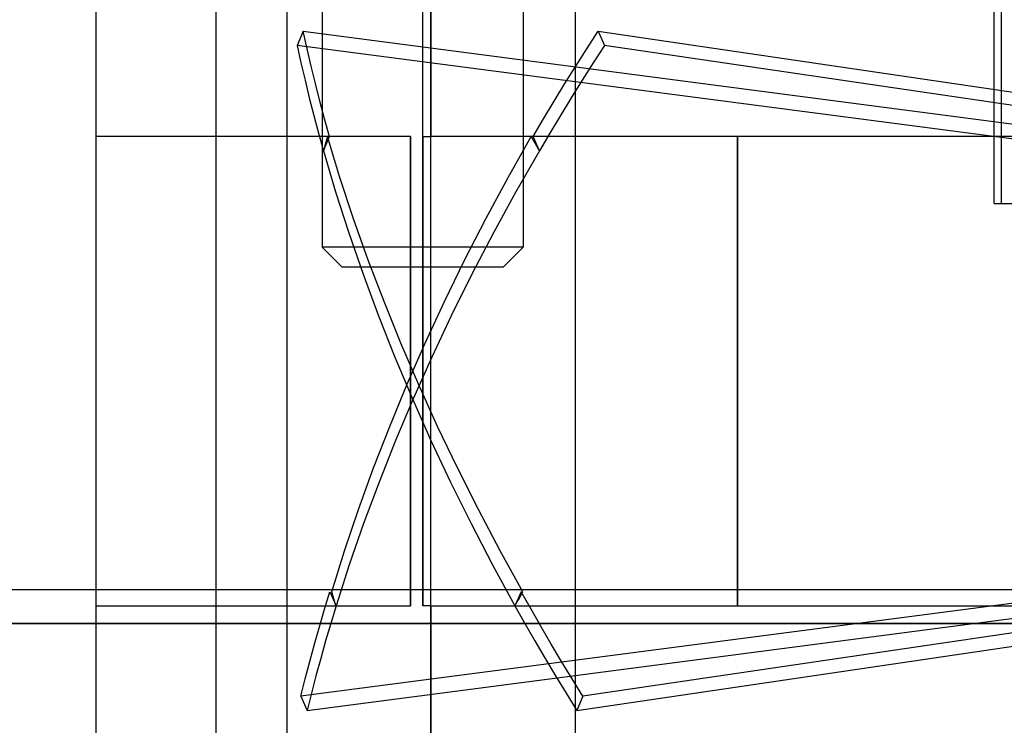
# Model space of a CAD drawing. Header units: millimetres. Extents: x -76 to 76, y -16 to 42.
# Tile 15 of 40: x -24 to -10, y 25 to 36. Entities that reach past the tile are written whole.
import ezdxf

# ---------------------------------------------------------------- set-up
doc = ezdxf.new("R2010")
doc.units = ezdxf.units.MM
doc.layers.add('MAIN-1', color=7, linetype='Continuous')
doc.layers.add('MAIN-2', color=7, linetype='Continuous')

msp = doc.modelspace()

# ---------------------------------------------------------------- linework, layer by layer
at = {"layer": 'MAIN-1'}
for p, q in [((-23.077, 37.759), (-23.077, 33.759)), ((-18.077, 33.759), (-18.077, 37.759)), ((-23.076, 33.759), (-23.077, 33.759)), ((-23.077, 33.759), (-23.077, 27)), ((-23.076, 33.759), (-23.076, 27)), ((-18.196, 27), (-18.196, 33.759)), ((-18.196, 33.759), (-18.077, 33.759)), ((-3.102, 33.759), (-18.077, 33.759)), ((-13.503, 33.759), (-13.503, 27)), ((73.5, 27), (-73.5, 27)), ((74.823, 26.5), (-74.823, 26.5))]:
    msp.add_line(p, q, dxfattribs=at)
at = {"layer": 'MAIN-2'}
for p, q in [((-19.7, 39.709), (-19.7, 32.109)), ((-18.2, 32.109), (-18.2, 39.709)), ((-18.2, 32.109), (-18.2, 39.709)), ((-18.2, 32.109), (-18.2, 39.709)), ((-18.2, 32.109), (-18.2, 39.709)), ((-16.7, 39.709), (-16.7, 32.109)), ((-20.227, 37.759), (-20.227, 22.759)), ((-20.227, 37.759), (-20.227, 22.759)), ((-18.077, 22.759), (-18.077, 37.759)), ((-18.077, 22.759), (-18.077, 37.759)), ((-18.077, 22.759), (-18.077, 37.759)), ((-18.077, 22.759), (-18.077, 37.759)), ((-18.077, 37.759), (-18.077, 33.759)), ((-15.927, 37.759), (-15.927, 22.759)), ((-15.927, 37.759), (-15.927, 22.759)), ((-9.677, 32.759), (-9.677, 37.314)), ((-21.28, 16.759), (-21.28, 36.759)), ((-9.57, 32.759), (-9.57, 36.759)), ((-19.982, 35.328), (-20.074, 35.116)), ((-19.924, 35.068), (-19.982, 35.328)), ((-19.982, 35.328), (-8.036, 33.769)), ((-15.751, 35.068), (-15.583, 35.328)), ((-15.583, 35.328), (-4.991, 33.769)), ((-15.583, 35.328), (-15.491, 35.116)), ((-20.074, 35.116), (-20.016, 34.856)), ((-8.054, 33.547), (-20.074, 35.116)), ((-15.491, 35.116), (-15.659, 34.856)), ((-4.832, 33.547), (-15.491, 35.116)), ((-19.863, 34.808), (-19.924, 35.068)), ((-15.916, 34.808), (-15.751, 35.068)), ((-20.016, 34.856), (-19.955, 34.596)), ((-19.8, 34.547), (-19.863, 34.808)), ((-16.079, 34.547), (-15.916, 34.808)), ((-15.659, 34.856), (-15.824, 34.596)), ((-19.955, 34.596), (-19.892, 34.334)), ((-19.733, 34.285), (-19.8, 34.547)), ((-16.239, 34.285), (-16.079, 34.547)), ((-15.824, 34.596), (-15.987, 34.334)), ((-19.892, 34.334), (-19.825, 34.073)), ((-19.663, 34.022), (-19.733, 34.285)), ((-16.397, 34.022), (-16.239, 34.285)), ((-15.987, 34.334), (-16.147, 34.073)), ((-19.825, 34.073), (-19.755, 33.81)), ((-16.147, 34.073), (-16.305, 33.81)), ((-19.59, 33.759), (-19.663, 34.022)), ((-16.552, 33.759), (-16.397, 34.022)), ((-19.755, 33.81), (-19.682, 33.547)), ((-16.305, 33.81), (-16.46, 33.547)), ((-23.077, 33.759), (-23.077, 33.759)), ((-23.077, 33.759), (-23.077, 33.759)), ((-18.382, 33.759), (-23.076, 33.759)), ((-19.682, 33.547), (-19.59, 33.759)), ((-19.651, 33.653), (-19.661, 33.618)), ((-19.641, 33.688), (-19.651, 33.653)), ((-19.631, 33.724), (-19.641, 33.688)), ((-19.621, 33.759), (-19.631, 33.724)), ((-19.434, 33.148), (-19.621, 33.759)), ((-18.382, 26.759), (-18.382, 33.759)), ((-18.382, 33.759), (-18.382, 26.759)), ((-18.196, 33.759), (-18.196, 26.759)), ((-16.928, 33.148), (-16.583, 33.759)), ((-16.583, 33.759), (-16.563, 33.724)), ((-16.563, 33.724), (-16.543, 33.688)), ((-16.46, 33.547), (-16.552, 33.759)), ((-16.543, 33.688), (-16.522, 33.653)), ((-16.522, 33.653), (-16.502, 33.618)), ((-13.503, 26.759), (-13.503, 33.759)), ((-9.677, 33.759), (-9.677, 33.759)), ((-19.672, 33.582), (-19.682, 33.547)), ((-19.682, 33.547), (-19.501, 32.936)), ((-19.661, 33.618), (-19.672, 33.582)), ((-16.46, 33.547), (-16.81, 32.936)), ((-16.502, 33.618), (-16.481, 33.582)), ((-16.481, 33.582), (-16.46, 33.547)), ((-19.232, 32.533), (-19.434, 33.148)), ((-17.258, 32.533), (-16.928, 33.148)), ((-19.501, 32.936), (-19.304, 32.322)), ((-16.81, 32.936), (-17.145, 32.322)), ((-9.677, 32.759), (-9.57, 32.759)), ((-9.677, 32.759), (-9.677, 32.759)), ((-9.57, 32.759), (-8.077, 32.759)), ((-19.013, 31.916), (-19.232, 32.533)), ((-17.575, 31.916), (-17.258, 32.533)), ((-19.304, 32.322), (-19.09, 31.706)), ((-17.145, 32.322), (-17.467, 31.706)), ((-18.2, 32.109), (-19.7, 32.109)), ((-19.7, 32.109), (-19.4, 31.809)), ((-18.2, 32.109), (-19.7, 32.109)), ((-19.7, 32.109), (-19.4, 31.809)), ((-18.2, 31.809), (-18.2, 32.109)), ((-18.2, 31.809), (-18.2, 32.109)), ((-16.7, 32.109), (-18.2, 32.109)), ((-18.2, 31.809), (-18.2, 32.109)), ((-18.2, 31.809), (-18.2, 32.109)), ((-16.7, 32.109), (-18.2, 32.109)), ((-17, 31.809), (-16.7, 32.109)), ((-17, 31.809), (-16.7, 32.109)), ((-18.777, 31.297), (-19.013, 31.916)), ((-17.877, 31.297), (-17.575, 31.916)), ((-18.2, 31.809), (-19.4, 31.809)), ((-17, 31.809), (-18.2, 31.809)), ((-19.09, 31.706), (-18.861, 31.087)), ((-17.467, 31.706), (-17.774, 31.087)), ((-18.526, 30.677), (-18.777, 31.297)), ((-18.164, 30.677), (-17.877, 31.297)), ((-18.861, 31.087), (-18.615, 30.467)), ((-17.774, 31.087), (-18.066, 30.467)), ((-18.26, 30.056), (-18.526, 30.677)), ((-18.436, 30.056), (-18.164, 30.677)), ((-18.615, 30.467), (-18.354, 29.846)), ((-18.066, 30.467), (-18.344, 29.846)), ((-18.692, 29.436), (-18.436, 30.056)), ((-17.978, 29.436), (-18.26, 30.056)), ((-18.344, 29.846), (-18.606, 29.226)), ((-18.354, 29.846), (-18.077, 29.226)), ((-18.933, 28.816), (-18.692, 29.436)), ((-17.681, 28.816), (-17.978, 29.436)), ((-18.606, 29.226), (-18.852, 28.606)), ((-18.077, 29.226), (-17.785, 28.606)), ((-19.158, 28.199), (-18.933, 28.816)), ((-17.37, 28.199), (-17.681, 28.816)), ((-18.852, 28.606), (-19.082, 27.988)), ((-17.785, 28.606), (-17.479, 27.988)), ((-19.366, 27.583), (-19.158, 28.199)), ((-17.044, 27.583), (-17.37, 28.199)), ((-19.082, 27.988), (-19.295, 27.372)), ((-17.479, 27.988), (-17.158, 27.372)), ((-19.558, 26.971), (-19.366, 27.583)), ((-16.705, 26.971), (-17.044, 27.583)), ((-19.295, 27.372), (-19.493, 26.759)), ((-17.158, 27.372), (-16.824, 26.759)), ((-23.077, 27), (-23.077, 26.759)), ((-23.076, 27), (-23.076, 26.759)), ((-8.076, 26.971), (-20.017, 25.412)), ((-19.664, 26.71), (-19.585, 26.971)), ((-19.585, 26.971), (-19.493, 26.759)), ((-19.547, 26.936), (-19.558, 26.971)), ((-19.536, 26.901), (-19.547, 26.936)), ((-19.526, 26.865), (-19.536, 26.901)), ((-18.196, 26.759), (-18.196, 27)), ((-16.732, 26.971), (-16.824, 26.759)), ((-16.764, 26.865), (-16.745, 26.901)), ((-16.745, 26.901), (-16.725, 26.936)), ((-16.585, 26.71), (-16.732, 26.971)), ((-16.725, 26.936), (-16.705, 26.971)), ((-5.223, 26.971), (-15.811, 25.412)), ((-13.503, 27), (-13.503, 26.759)), ((-23.077, 26.759), (-23.076, 26.759)), ((-23.077, 26.759), (-23.077, 22.759)), ((-23.077, 26.759), (-23.077, 26.759)), ((-23.077, 26.759), (-23.077, 26.759)), ((-23.076, 26.759), (-18.382, 26.759)), ((-19.925, 25.2), (-7.984, 26.759)), ((-19.493, 26.759), (-19.572, 26.498)), ((-19.515, 26.83), (-19.526, 26.865)), ((-19.504, 26.794), (-19.515, 26.83)), ((-19.493, 26.759), (-19.504, 26.794)), ((-18.077, 26.759), (-18.196, 26.759)), ((-18.077, 26.759), (-3.102, 26.759)), ((-18.077, 22.759), (-18.077, 26.759)), ((-18.077, 26.759), (-18.077, 22.759)), ((-16.824, 26.759), (-16.804, 26.794)), ((-16.824, 26.759), (-16.677, 26.498)), ((-16.804, 26.794), (-16.784, 26.83)), ((-16.784, 26.83), (-16.764, 26.865)), ((-15.903, 25.2), (-5.315, 26.759)), ((-19.741, 26.45), (-19.664, 26.71)), ((-16.435, 26.45), (-16.585, 26.71)), ((-74.823, 26.5), (74.823, 26.5)), ((74.823, 26.5), (-74.823, 26.5)), ((-74.823, 26.5), (74.823, 26.5)), ((74.823, 26.5), (-74.823, 26.5)), ((-74.823, 26.5), (74.823, 26.5)), ((74.823, 26.5), (-74.823, 26.5)), ((-74.823, 26.5), (74.823, 26.5)), ((74.823, 26.5), (-74.823, 26.5)), ((-74.823, 26.5), (74.823, 26.5)), ((74.823, 26.5), (-74.823, 26.5)), ((-74.823, 26.5), (74.823, 26.5)), ((74.823, 26.5), (-74.823, 26.5)), ((-74.823, 26.5), (74.823, 26.5)), ((74.823, 26.5), (-74.823, 26.5)), ((-74.823, 26.5), (74.823, 26.5)), ((74.823, 26.5), (-74.823, 26.5)), ((-74.823, 26.5), (74.823, 26.5)), ((74.823, 26.5), (-74.823, 26.5)), ((-74.823, 26.5), (74.823, 26.5)), ((74.823, 26.5), (-74.823, 26.5)), ((-74.823, 26.5), (74.823, 26.5)), ((74.823, 26.5), (-74.823, 26.5)), ((-74.823, 26.5), (74.823, 26.5)), ((74.823, 26.5), (-74.823, 26.5)), ((-74.823, 26.5), (74.823, 26.5)), ((-74.823, 26.5), (74.823, 26.5)), ((74.823, 26.5), (-74.823, 26.5)), ((-19.814, 26.189), (-19.741, 26.45)), ((-19.572, 26.498), (-19.649, 26.237)), ((-16.677, 26.498), (-16.527, 26.237)), ((-16.283, 26.189), (-16.435, 26.45)), ((-19.885, 25.93), (-19.814, 26.189)), ((-19.649, 26.237), (-19.722, 25.977)), ((-16.527, 26.237), (-16.375, 25.977)), ((-16.128, 25.93), (-16.283, 26.189)), ((-19.952, 25.671), (-19.885, 25.93)), ((-19.722, 25.977), (-19.793, 25.718)), ((-16.375, 25.977), (-16.22, 25.718)), ((-15.971, 25.671), (-16.128, 25.93)), ((-19.793, 25.718), (-19.86, 25.459)), ((-16.22, 25.718), (-16.063, 25.459)), ((-20.017, 25.412), (-19.952, 25.671)), ((-15.811, 25.412), (-15.971, 25.671)), ((-20.017, 25.412), (-19.925, 25.2)), ((-19.86, 25.459), (-19.925, 25.2)), ((-16.063, 25.459), (-15.903, 25.2)), ((-15.811, 25.412), (-15.903, 25.2))]:
    msp.add_line(p, q, dxfattribs=at)

doc.saveas('drawing.dxf')
